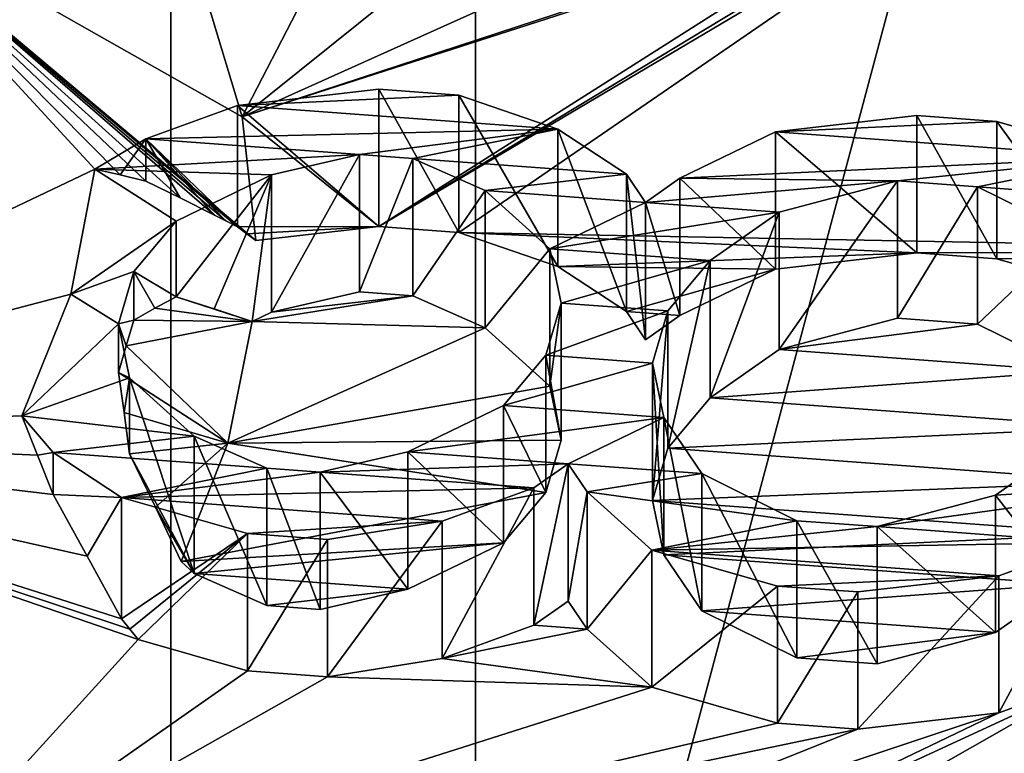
# Model space of a CAD drawing. Header units: millimetres. Extents: x -20 to 172, y -100 to 100.
# Tile 45 of 256: x 127.5 to 130.61, y -63.06 to -60.74. Entities that reach past the tile are written whole.
import ezdxf

# ---------------------------------------------------------------- set-up
doc = ezdxf.new("R2010")
doc.units = ezdxf.units.MM
doc.header["$LTSCALE"] = 37.722908
for name, color, linetype in [('1335', 7, 'CONTINUOUS'), ('1337', 7, 'CONTINUOUS'), ('1344', 7, 'CONTINUOUS'), ('1345', 7, 'CONTINUOUS'), ('1348', 7, 'CONTINUOUS'), ('1349', 7, 'CONTINUOUS'), ('1352', 7, 'CONTINUOUS'), ('1380', 7, 'CONTINUOUS'), ('1381', 7, 'CONTINUOUS'), ('1382', 7, 'CONTINUOUS'), ('1383', 7, 'CONTINUOUS'), ('1384', 7, 'CONTINUOUS'), ('1385', 7, 'CONTINUOUS'), ('1392', 7, 'CONTINUOUS'), ('1393', 7, 'CONTINUOUS'), ('1394', 7, 'CONTINUOUS'), ('1395', 7, 'CONTINUOUS'), ('1396', 7, 'CONTINUOUS'), ('1397', 7, 'CONTINUOUS'), ('1398', 7, 'CONTINUOUS'), ('1399', 7, 'CONTINUOUS'), ('1400', 7, 'CONTINUOUS'), ('1401', 7, 'CONTINUOUS'), ('1402', 7, 'CONTINUOUS'), ('1403', 7, 'CONTINUOUS'), ('1404', 7, 'CONTINUOUS'), ('1405', 7, 'CONTINUOUS'), ('1406', 7, 'CONTINUOUS'), ('1407', 7, 'CONTINUOUS'), ('1408', 7, 'CONTINUOUS'), ('1409', 7, 'CONTINUOUS'), ('1410', 7, 'CONTINUOUS'), ('1412', 7, 'CONTINUOUS'), ('1413', 7, 'CONTINUOUS'), ('1414', 7, 'CONTINUOUS'), ('1415', 7, 'CONTINUOUS'), ('1416', 7, 'CONTINUOUS'), ('1417', 7, 'CONTINUOUS'), ('1418', 7, 'CONTINUOUS'), ('1419', 7, 'CONTINUOUS'), ('1420', 7, 'CONTINUOUS'), ('1421', 7, 'CONTINUOUS'), ('1422', 7, 'CONTINUOUS'), ('1423', 7, 'CONTINUOUS'), ('1427', 7, 'CONTINUOUS'), ('1428', 7, 'CONTINUOUS'), ('1429', 7, 'CONTINUOUS'), ('1430', 7, 'CONTINUOUS'), ('1431', 7, 'CONTINUOUS'), ('1432', 7, 'CONTINUOUS'), ('1433', 7, 'CONTINUOUS'), ('1434', 7, 'CONTINUOUS'), ('1435', 7, 'CONTINUOUS'), ('1436', 7, 'CONTINUOUS'), ('1437', 7, 'CONTINUOUS'), ('1438', 7, 'CONTINUOUS'), ('1439', 7, 'CONTINUOUS'), ('1440', 7, 'CONTINUOUS'), ('1441', 7, 'CONTINUOUS'), ('1442', 7, 'CONTINUOUS'), ('4073', 7, 'CONTINUOUS'), ('4076', 7, 'CONTINUOUS')]:
    doc.layers.add(name, color=color, linetype=linetype)

msp = doc.modelspace()

# ---------------------------------------------------------------- linework, layer by layer
at = {"layer": '1335', "color": 7, "linetype": 'Continuous', "true_color": 0xf5f5f5}
for points in [[(132, -61.475, -49.3779), (130.3912, -58.4746, -44.181), (130.8335, -59.5459, -46.0365), (132, -61.475, -49.3779)], [(128.6368, -61.3973, -49.2433), (128.8894, -61.416, -49.2756), (130.6637, -60.1954, -47.1614), (128.6368, -61.3973, -49.2433)], [(130.3989, -60.331, -47.3963), (128.6368, -61.3973, -49.2433), (130.6637, -60.1954, -47.1614), (130.3989, -60.331, -47.3963)], [(128.8894, -61.416, -49.2756), (132, -61.475, -49.3779), (130.6637, -60.1954, -47.1614), (128.8894, -61.416, -49.2756)], [(130.1863, -60.413, -47.5385), (128.6368, -61.3973, -49.2433), (130.3989, -60.331, -47.3963), (130.1863, -60.413, -47.5385)], [(128.2064, -61.0516, -48.6444), (128.6368, -61.3973, -49.2433), (130.1863, -60.413, -47.5385), (128.2064, -61.0516, -48.6444)], [(129.8134, -60.5237, -47.7301), (128.2064, -61.0516, -48.6444), (130.1863, -60.413, -47.5385), (129.8134, -60.5237, -47.7301)], [(129.0918, -60.6522, -47.9526), (128.2064, -61.0516, -48.6444), (129.8134, -60.5237, -47.7301), (129.0918, -60.6522, -47.9526)], [(128.663, -60.6843, -48.0083), (128.2064, -61.0516, -48.6444), (129.0918, -60.6522, -47.9526), (128.663, -60.6843, -48.0083)], [(128.0916, -60.6707, -47.9847), (128.2064, -61.0516, -48.6444), (128.3945, -60.6879, -48.0145), (128.0916, -60.6707, -47.9847)], [(128.3945, -60.6879, -48.0145), (128.2064, -61.0516, -48.6444), (128.663, -60.6843, -48.0083), (128.3945, -60.6879, -48.0145)], [(128.2497, -61.4419, -49.3206), (128.6368, -61.3973, -49.2433), (128.2064, -61.0516, -48.6444), (128.2497, -61.4419, -49.3206)], [(130.3329, -61.4805, -49.3874), (132, -61.475, -49.3779), (128.8894, -61.416, -49.2756), (130.3329, -61.4805, -49.3874)], [(129.2018, -61.5233, -49.4615), (130.3329, -61.4805, -49.3874), (128.8894, -61.416, -49.2756), (129.2018, -61.5233, -49.4615)], [(129.8875, -61.5319, -49.4763), (130.3329, -61.4805, -49.3874), (129.2018, -61.5233, -49.4615), (129.8875, -61.5319, -49.4763)], [(130.5854, -61.4992, -49.4198), (132, -61.475, -49.3779), (130.3329, -61.4805, -49.3874), (130.5854, -61.4992, -49.4198)], [(130.3912, -64.4754, -54.5747), (132, -61.475, -49.3779), (131.3398, -62.4395, -51.0483), (130.3912, -64.4754, -54.5747)], [(130.982, -61.6128, -49.6164), (132, -61.475, -49.3779), (130.5854, -61.4992, -49.4198), (130.982, -61.6128, -49.6164)], [(129.4178, -61.6656, -49.708), (129.8875, -61.5319, -49.4763), (129.2018, -61.5233, -49.4615), (129.4178, -61.6656, -49.708)], [(129.5862, -61.6781, -49.7296), (129.8875, -61.5319, -49.4763), (129.4178, -61.6656, -49.708), (129.5862, -61.6781, -49.7296)], [(128.299, -61.6672, -49.7107), (128.2381, -61.6967, -49.7619), (128.7443, -61.6159, -49.6218), (128.299, -61.6672, -49.7107)], [(128.7443, -61.6159, -49.6218), (128.2381, -61.6967, -49.7619), (128.9725, -61.717, -49.7969), (128.7443, -61.6159, -49.6218)], [(128.5759, -61.6034, -49.6002), (128.299, -61.6672, -49.7107), (128.7443, -61.6159, -49.6218), (128.5759, -61.6034, -49.6002)], [(129.4776, -61.7543, -49.8616), (129.5862, -61.6781, -49.7296), (129.4178, -61.6656, -49.708), (129.4776, -61.7543, -49.8616)], [(128.9725, -61.717, -49.7969), (128.2381, -61.6967, -49.7619), (128.1607, -62.0803, -50.4262), (128.9725, -61.717, -49.7969)], [(130.2719, -61.6866, -49.7444), (129.8986, -61.7854, -49.9155), (130.5245, -61.7053, -49.7767), (130.2719, -61.6866, -49.7444)], [(130.5245, -61.7053, -49.7767), (129.8986, -61.7854, -49.9155), (130.8247, -61.8539, -50.034), (130.5245, -61.7053, -49.7767)], [(129.1763, -61.9005, -50.1148), (128.9725, -61.717, -49.7969), (128.1607, -62.0803, -50.4262), (129.1763, -61.9005, -50.1148)], [(129.8986, -61.7854, -49.9155), (129.6815, -61.9378, -50.1795), (130.8247, -61.8539, -50.034), (129.8986, -61.7854, -49.9155)], [(130.8247, -61.8539, -50.034), (129.6815, -61.9378, -50.1795), (130.9444, -62.0312, -50.3411), (130.8247, -61.8539, -50.034)], [(129.2118, -62.0716, -50.4112), (129.1763, -61.9005, -50.1148), (128.1607, -62.0803, -50.4262), (129.2118, -62.0716, -50.4112)], [(129.6815, -61.9378, -50.1795), (129.5485, -62.0965, -50.4543), (130.9444, -62.0312, -50.3411), (129.6815, -61.9378, -50.1795)], [(130.9444, -62.0312, -50.3411), (129.5485, -62.0965, -50.4543), (130.9798, -62.2023, -50.6375), (130.9444, -62.0312, -50.3411)], [(128.0141, -62.4545, -51.0743), (129.163, -62.2365, -50.6967), (128.1607, -62.0803, -50.4262), (128.0141, -62.4545, -51.0743)], [(129.163, -62.2365, -50.6967), (129.2118, -62.0716, -50.4112), (128.1607, -62.0803, -50.4262), (129.163, -62.2365, -50.6967)], [(129.5485, -62.0965, -50.4543), (129.4998, -62.2614, -50.7399), (130.9798, -62.2023, -50.6375), (129.5485, -62.0965, -50.4543)], [(129.4998, -62.2614, -50.7399), (130.9311, -62.3671, -50.9231), (130.9798, -62.2023, -50.6375), (129.4998, -62.2614, -50.7399)], [(129.0301, -62.3951, -50.9715), (129.163, -62.2365, -50.6967), (128.0141, -62.4545, -51.0743), (129.0301, -62.3951, -50.9715)], [(129.5353, -62.4325, -51.0362), (130.9311, -62.3671, -50.9231), (129.4998, -62.2614, -50.7399), (129.5353, -62.4325, -51.0362)], [(130.7981, -62.5258, -51.1979), (130.9311, -62.3671, -50.9231), (129.5353, -62.4325, -51.0362), (130.7981, -62.5258, -51.1979)], [(128.0553, -62.4916, -51.1386), (129.0301, -62.3951, -50.9715), (128.0141, -62.4545, -51.0743), (128.0553, -62.4916, -51.1386)], [(128.7288, -62.5413, -51.2248), (129.0301, -62.3951, -50.9715), (128.0553, -62.4916, -51.1386), (128.7288, -62.5413, -51.2248)], [(129.6549, -62.6098, -51.3433), (130.7981, -62.5258, -51.1979), (129.5353, -62.4325, -51.0362), (129.6549, -62.6098, -51.3433)], [(131.1947, -62.6394, -51.3945), (130.3912, -64.4754, -54.5747), (131.3398, -62.4395, -51.0483), (131.1947, -62.6394, -51.3945)], [(128.2835, -62.5927, -51.3137), (128.7288, -62.5413, -51.2248), (128.0553, -62.4916, -51.1386), (128.2835, -62.5927, -51.3137)], [(128.4518, -62.6051, -51.3352), (128.7288, -62.5413, -51.2248), (128.2835, -62.5927, -51.3137), (128.4518, -62.6051, -51.3352)], [(130.581, -62.6782, -51.4619), (130.7981, -62.5258, -51.1979), (129.6549, -62.6098, -51.3433), (130.581, -62.6782, -51.4619)], [(129.2339, -62.5787, -51.2894), (129.1254, -62.6549, -51.4215), (129.2938, -62.6673, -51.443), (129.2339, -62.5787, -51.2894)], [(129.9551, -62.7583, -51.6006), (130.581, -62.6782, -51.4619), (129.6549, -62.6098, -51.3433), (129.9551, -62.7583, -51.6006)], [(130.8812, -62.8268, -51.7192), (130.3912, -64.4754, -54.5747), (131.1947, -62.6394, -51.3945), (130.8812, -62.8268, -51.7192)], [(129.1254, -62.6549, -51.4215), (128.8362, -62.7599, -51.6033), (129.2938, -62.6673, -51.443), (129.1254, -62.6549, -51.4215)], [(129.2938, -62.6673, -51.443), (128.8362, -62.7599, -51.6033), (129.4976, -62.8509, -51.7609), (129.2938, -62.6673, -51.443)], [(128.2225, -62.7988, -51.6706), (127.8778, -62.7001, -51.4997), (127.0277, -63.6357, -53.1203), (128.2225, -62.7988, -51.6706)], [(130.2077, -62.777, -51.633), (130.581, -62.6782, -51.4619), (129.9551, -62.7583, -51.6006), (130.2077, -62.777, -51.633)], [(128.8362, -62.7599, -51.6033), (128.4751, -62.8174, -51.703), (129.4976, -62.8509, -51.7609), (128.8362, -62.7599, -51.6033)], [(128.4751, -62.8174, -51.703), (128.2225, -62.7988, -51.6706), (127.0277, -63.6357, -53.1203), (128.4751, -62.8174, -51.703)], [(129.4976, -62.8509, -51.7609), (128.4751, -62.8174, -51.703), (127.0277, -63.6357, -53.1203), (129.4976, -62.8509, -51.7609)], [(130.3912, -64.4754, -54.5747), (130.8812, -62.8268, -51.7192), (128.4996, -64.1824, -54.0672), (130.3912, -64.4754, -54.5747)], [(130.8812, -62.8268, -51.7192), (129.0561, -63.6697, -53.1792), (128.4996, -64.1824, -54.0672), (130.8812, -62.8268, -51.7192)], [(130.8812, -62.8268, -51.7192), (130.5921, -62.9318, -51.901), (129.0561, -63.6697, -53.1792), (130.8812, -62.8268, -51.7192)], [(129.8942, -62.9644, -51.9576), (129.4976, -62.8509, -51.7609), (127.0277, -63.6357, -53.1203), (129.8942, -62.9644, -51.9576)], [(130.5921, -62.9318, -51.901), (130.1468, -62.9831, -51.9899), (128.6821, -63.5682, -53.0034), (130.5921, -62.9318, -51.901)], [(129.0561, -63.6697, -53.1792), (130.5921, -62.9318, -51.901), (128.6821, -63.5682, -53.0034), (129.0561, -63.6697, -53.1792)], [(130.1468, -62.9831, -51.9899), (129.8942, -62.9644, -51.9576), (127.0277, -63.6357, -53.1203), (130.1468, -62.9831, -51.9899)], [(130.1468, -62.9831, -51.9899), (127.0277, -63.6357, -53.1203), (128.6821, -63.5682, -53.0034), (130.1468, -62.9831, -51.9899)]]:
    msp.add_3dface(points, dxfattribs=at)
at = {"layer": '1337', "color": 7, "linetype": 'Continuous', "true_color": 0xf5f5f5}
for points in [[(128.942, -54.323, -63.5457), (132, -54.1327, -61.617), (128.9421, -65.5861, -57.043), (128.942, -54.323, -63.5457)], [(128.9421, -65.5861, -57.043), (132, -54.1327, -61.617), (132, -64.0109, -55.9138), (128.9421, -65.5861, -57.043)], [(126, -66.6712, -58.3779), (126, -54.9365, -65.1529), (128.942, -54.323, -63.5457), (126, -66.6712, -58.3779)], [(126, -66.6712, -58.3779), (128.942, -54.323, -63.5457), (128.9421, -65.5861, -57.043), (126, -66.6712, -58.3779)]]:
    msp.add_3dface(points, dxfattribs=at)
at = {"layer": '1344', "color": 7, "linetype": 'Continuous', "true_color": 0xf5f5f5}
for points in [[(128.2497, -61.4419, -49.3206), (128.2064, -61.0516, -48.6444), (126.9175, -60.321, -50.0441), (128.2497, -61.4419, -49.3206)], [(128.2497, -61.4419, -49.3206), (126.9175, -60.321, -50.0441), (128.2206, -61.42, -49.341), (128.2497, -61.4419, -49.3206)], [(128.2064, -61.0516, -48.6444), (128.0916, -60.6707, -47.9847), (126.9175, -60.321, -50.0441), (128.2064, -61.0516, -48.6444)], [(128.2206, -61.42, -49.341), (126.9175, -60.321, -50.0441), (128.1915, -61.3981, -49.3613), (128.2206, -61.42, -49.341)], [(128.1915, -61.3981, -49.3613), (126.9175, -60.321, -50.0441), (128.1551, -61.3797, -49.4025), (128.1915, -61.3981, -49.3613)], [(128.1551, -61.3797, -49.4025), (126.9175, -60.321, -50.0441), (128.1189, -61.3615, -49.4434), (128.1551, -61.3797, -49.4025)]]:
    msp.add_3dface(points, dxfattribs=at)
at = {"layer": '1345', "color": 7, "linetype": 'Continuous', "true_color": 0xf5f5f5}
for points in [[(126.9175, -60.321, -50.0441), (125.9907, -62.0504, -53.0395), (127.7421, -61.2164, -49.9299), (126.9175, -60.321, -50.0441)], [(128.1189, -61.3615, -49.4434), (126.9175, -60.321, -50.0441), (128.0103, -61.3072, -49.5659), (128.1189, -61.3615, -49.4434)], [(126.9175, -60.321, -50.0441), (127.7421, -61.2164, -49.9299), (127.822, -61.2346, -49.8092), (126.9175, -60.321, -50.0441)], [(128.0103, -61.3072, -49.5659), (126.9175, -60.321, -50.0441), (127.9024, -61.2539, -49.6871), (128.0103, -61.3072, -49.5659)], [(127.9024, -61.2539, -49.6871), (126.9175, -60.321, -50.0441), (127.822, -61.2346, -49.8092), (127.9024, -61.2539, -49.6871)], [(127.7421, -61.2164, -49.9299), (125.9907, -62.0504, -53.0395), (127.6661, -61.6107, -50.6128), (127.7421, -61.2164, -49.9299)], [(127.6661, -61.6107, -50.6128), (125.9907, -62.0504, -53.0395), (127.512, -61.995, -51.2785), (127.6661, -61.6107, -50.6128)], [(127.9309, -61.6548, -50.2395), (128.2381, -61.6967, -49.7619), (127.9976, -61.6196, -50.0758), (127.9309, -61.6548, -50.2395)], [(127.9976, -61.6196, -50.0758), (128.2381, -61.6967, -49.7619), (128.1174, -61.6572, -49.92), (127.9976, -61.6196, -50.0758)], [(127.8647, -61.6926, -50.4001), (128.2381, -61.6967, -49.7619), (127.9309, -61.6548, -50.2395), (127.8647, -61.6926, -50.4001)], [(127.8403, -61.7735, -50.5438), (128.2381, -61.6967, -49.7619), (127.8647, -61.6926, -50.4001), (127.8403, -61.7735, -50.5438)], [(128.1607, -62.0803, -50.4262), (128.2381, -61.6967, -49.7619), (127.8403, -61.7735, -50.5438), (128.1607, -62.0803, -50.4262)], [(127.816, -61.8574, -50.6857), (128.1607, -62.0803, -50.4262), (127.8403, -61.7735, -50.5438), (127.816, -61.8574, -50.6857)], [(127.8336, -61.9839, -50.8095), (128.1607, -62.0803, -50.4262), (127.816, -61.8574, -50.6857), (127.8336, -61.9839, -50.8095)], [(127.8514, -62.1142, -50.9325), (128.1607, -62.0803, -50.4262), (127.8336, -61.9839, -50.8095), (127.8514, -62.1142, -50.9325)], [(127.512, -61.995, -51.2785), (125.9907, -62.0504, -53.0395), (127.5608, -62.1182, -51.3396), (127.512, -61.995, -51.2785)], [(127.0277, -63.6357, -53.1203), (127.8778, -62.7001, -51.4997), (125.9907, -62.0504, -53.0395), (127.0277, -63.6357, -53.1203)], [(125.9907, -62.0504, -53.0395), (127.8778, -62.7001, -51.4997), (127.8519, -62.6674, -51.5014), (125.9907, -62.0504, -53.0395)], [(127.5608, -62.1182, -51.3396), (125.9907, -62.0504, -53.0395), (127.6099, -62.2432, -51.4005), (127.5608, -62.1182, -51.3396)], [(127.6099, -62.2432, -51.4005), (125.9907, -62.0504, -53.0395), (127.7174, -62.4374, -51.4519), (127.6099, -62.2432, -51.4005)], [(127.7174, -62.4374, -51.4519), (125.9907, -62.0504, -53.0395), (127.8259, -62.6347, -51.5031), (127.7174, -62.4374, -51.4519)], [(127.8259, -62.6347, -51.5031), (125.9907, -62.0504, -53.0395), (127.8519, -62.6674, -51.5014), (127.8259, -62.6347, -51.5031)], [(127.9324, -62.2828, -51.0036), (128.1607, -62.0803, -50.4262), (127.8514, -62.1142, -50.9325), (127.9324, -62.2828, -51.0036)], [(128.0141, -62.4545, -51.0743), (128.1607, -62.0803, -50.4262), (127.9324, -62.2828, -51.0036), (128.0141, -62.4545, -51.0743)]]:
    msp.add_3dface(points, dxfattribs=at)
at = {"layer": '1348', "color": 7, "linetype": 'Continuous', "true_color": 0xf5f5f5}
msp.add_3dface([(130.3912, -58.4746, -44.181), (132, -61.475, -49.3779), (132, -59.5282, -46.5565), (130.3912, -58.4746, -44.181)], dxfattribs=at)
at = {"layer": '1349', "color": 7, "linetype": 'Continuous', "true_color": 0xf5f5f5}
for points in [[(132, -61.475, -49.3779), (130.3912, -64.4754, -54.5747), (132, -62.9451, -52.4751), (132, -61.475, -49.3779)], [(130.3912, -64.4754, -54.5747), (132, -64.0109, -55.9138), (132, -62.9451, -52.4751), (130.3912, -64.4754, -54.5747)]]:
    msp.add_3dface(points, dxfattribs=at)
at = {"layer": '1352', "color": 7, "linetype": 'Continuous', "true_color": 0xf5f5f5}
for points in [[(128.6368, -60.9643, -49.4933), (128.1915, -61.0156, -49.5822), (128.8894, -60.983, -49.5256), (128.6368, -60.9643, -49.4933)], [(128.8894, -60.983, -49.5256), (128.1915, -61.0156, -49.5822), (129.2018, -61.0903, -49.7115), (128.8894, -60.983, -49.5256)], [(128.1915, -61.0156, -49.5822), (127.9024, -61.1206, -49.764), (129.2018, -61.0903, -49.7115), (128.1915, -61.0156, -49.5822)], [(130.3329, -61.0475, -49.6374), (129.8875, -61.0989, -49.7263), (130.5854, -61.0662, -49.6698), (130.3329, -61.0475, -49.6374)], [(130.5854, -61.0662, -49.6698), (129.8875, -61.0989, -49.7263), (130.982, -61.1798, -49.8664), (130.5854, -61.0662, -49.6698)], [(127.9024, -61.1206, -49.764), (128.5759, -61.1704, -49.8502), (129.2018, -61.0903, -49.7115), (127.9024, -61.1206, -49.764)], [(128.5759, -61.1704, -49.8502), (128.7443, -61.1828, -49.8718), (129.2018, -61.0903, -49.7115), (128.5759, -61.1704, -49.8502)], [(129.2018, -61.0903, -49.7115), (128.7443, -61.1828, -49.8718), (129.4178, -61.2326, -49.958), (129.2018, -61.0903, -49.7115)], [(129.8875, -61.0989, -49.7263), (129.5862, -61.2451, -49.9796), (130.982, -61.1798, -49.8664), (129.8875, -61.0989, -49.7263)], [(127.7421, -61.2164, -49.9299), (128.5759, -61.1704, -49.8502), (127.9024, -61.1206, -49.764), (127.7421, -61.2164, -49.9299)], [(128.5759, -61.1704, -49.8502), (127.7421, -61.2164, -49.9299), (128.299, -61.2342, -49.9607), (128.5759, -61.1704, -49.8502)], [(129.5862, -61.2451, -49.9796), (130.2719, -61.2536, -49.9944), (130.982, -61.1798, -49.8664), (129.5862, -61.2451, -49.9796)], [(130.2719, -61.2536, -49.9944), (130.5245, -61.2723, -50.0267), (130.982, -61.1798, -49.8664), (130.2719, -61.2536, -49.9944)], [(130.982, -61.1798, -49.8664), (130.5245, -61.2723, -50.0267), (131.198, -61.3221, -50.113), (130.982, -61.1798, -49.8664)], [(128.7443, -61.1828, -49.8718), (128.9725, -61.284, -50.0469), (129.4178, -61.2326, -49.958), (128.7443, -61.1828, -49.8718)], [(127.7421, -61.2164, -49.9299), (127.6661, -61.6107, -50.6128), (127.9976, -61.3804, -50.2139), (127.7421, -61.2164, -49.9299)], [(128.299, -61.2342, -49.9607), (127.7421, -61.2164, -49.9299), (127.9976, -61.3804, -50.2139), (128.299, -61.2342, -49.9607)], [(129.4178, -61.2326, -49.958), (128.9725, -61.284, -50.0469), (129.4776, -61.3213, -50.1116), (129.4178, -61.2326, -49.958)], [(129.4776, -61.3213, -50.1116), (130.2719, -61.2536, -49.9944), (129.5862, -61.2451, -49.9796), (129.4776, -61.3213, -50.1116)], [(129.8986, -61.3524, -50.1655), (130.2719, -61.2536, -49.9944), (129.4776, -61.3213, -50.1116), (129.8986, -61.3524, -50.1655)], [(130.5245, -61.2723, -50.0267), (130.8247, -61.4208, -50.284), (131.198, -61.3221, -50.113), (130.5245, -61.2723, -50.0267)], [(128.9725, -61.284, -50.0469), (129.1763, -61.4675, -50.3648), (129.4776, -61.3213, -50.1116), (128.9725, -61.284, -50.0469)], [(129.1763, -61.4675, -50.3648), (129.8986, -61.3524, -50.1655), (129.4776, -61.3213, -50.1116), (129.1763, -61.4675, -50.3648)], [(129.6815, -61.5048, -50.4295), (129.8986, -61.3524, -50.1655), (129.1763, -61.4675, -50.3648), (129.6815, -61.5048, -50.4295)], [(127.6661, -61.6107, -50.6128), (127.8647, -61.539, -50.4887), (127.9976, -61.3804, -50.2139), (127.6661, -61.6107, -50.6128)], [(129.2118, -61.6386, -50.6612), (129.6815, -61.5048, -50.4295), (129.1763, -61.4675, -50.3648), (129.2118, -61.6386, -50.6612)], [(129.5485, -61.6635, -50.7043), (129.6815, -61.5048, -50.4295), (129.2118, -61.6386, -50.6612), (129.5485, -61.6635, -50.7043)], [(127.8647, -61.539, -50.4887), (127.6661, -61.6107, -50.6128), (127.816, -61.7039, -50.7743), (127.8647, -61.539, -50.4887)], [(127.6661, -61.6107, -50.6128), (127.512, -61.995, -51.2785), (127.816, -61.7039, -50.7743), (127.6661, -61.6107, -50.6128)], [(129.163, -61.8035, -50.9467), (129.5485, -61.6635, -50.7043), (129.2118, -61.6386, -50.6612), (129.163, -61.8035, -50.9467)], [(129.4998, -61.8284, -50.9899), (129.5485, -61.6635, -50.7043), (129.163, -61.8035, -50.9467), (129.4998, -61.8284, -50.9899)], [(127.816, -61.7039, -50.7743), (127.512, -61.995, -51.2785), (127.8514, -61.875, -51.0707), (127.816, -61.7039, -50.7743)], [(129.0301, -61.9621, -51.2215), (129.4998, -61.8284, -50.9899), (129.163, -61.8035, -50.9467), (129.0301, -61.9621, -51.2215)], [(129.5353, -61.9995, -51.2862), (129.4998, -61.8284, -50.9899), (129.0301, -61.9621, -51.2215), (129.5353, -61.9995, -51.2862)], [(127.8514, -61.875, -51.0707), (127.512, -61.995, -51.2785), (128.0553, -62.0585, -51.3886), (127.8514, -61.875, -51.0707)], [(128.7288, -62.1083, -51.4748), (129.5353, -61.9995, -51.2862), (129.0301, -61.9621, -51.2215), (128.7288, -62.1083, -51.4748)], [(128.0553, -62.0585, -51.3886), (127.512, -61.995, -51.2785), (127.6099, -62.1099, -51.4775), (128.0553, -62.0585, -51.3886)], [(129.5353, -61.9995, -51.2862), (128.7288, -62.1083, -51.4748), (129.2339, -62.1457, -51.5394), (129.5353, -61.9995, -51.2862)], [(129.6549, -62.1768, -51.5933), (129.5353, -61.9995, -51.2862), (129.2339, -62.1457, -51.5394), (129.6549, -62.1768, -51.5933)], [(128.2835, -62.1597, -51.5637), (128.0553, -62.0585, -51.3886), (127.6099, -62.1099, -51.4775), (128.2835, -62.1597, -51.5637)], [(127.8259, -62.2522, -51.724), (128.2835, -62.1597, -51.5637), (127.6099, -62.1099, -51.4775), (127.8259, -62.2522, -51.724)], [(128.7288, -62.1083, -51.4748), (128.4518, -62.1721, -51.5852), (129.2339, -62.1457, -51.5394), (128.7288, -62.1083, -51.4748)], [(130.7981, -62.0928, -51.4479), (130.581, -62.2452, -51.7119), (131.1947, -62.2063, -51.6445), (130.7981, -62.0928, -51.4479)], [(128.4518, -62.1721, -51.5852), (128.2835, -62.1597, -51.5637), (127.8259, -62.2522, -51.724), (128.4518, -62.1721, -51.5852)], [(129.1254, -62.2219, -51.6715), (128.4518, -62.1721, -51.5852), (127.8259, -62.2522, -51.724), (129.1254, -62.2219, -51.6715)], [(129.2339, -62.1457, -51.5394), (128.4518, -62.1721, -51.5852), (129.1254, -62.2219, -51.6715), (129.2339, -62.1457, -51.5394)], [(129.2938, -62.2343, -51.693), (129.6549, -62.1768, -51.5933), (129.2339, -62.1457, -51.5394), (129.2938, -62.2343, -51.693)], [(129.9551, -62.3253, -51.8506), (129.6549, -62.1768, -51.5933), (129.2938, -62.2343, -51.693), (129.9551, -62.3253, -51.8506)], [(130.581, -62.2452, -51.7119), (130.2077, -62.344, -51.883), (131.1947, -62.2063, -51.6445), (130.581, -62.2452, -51.7119)], [(131.1947, -62.2063, -51.6445), (130.2077, -62.344, -51.883), (130.8812, -62.3938, -51.9692), (131.1947, -62.2063, -51.6445)], [(128.8362, -62.3269, -51.8533), (129.1254, -62.2219, -51.6715), (127.8259, -62.2522, -51.724), (128.8362, -62.3269, -51.8533)], [(129.4976, -62.4179, -52.0109), (129.9551, -62.3253, -51.8506), (129.2938, -62.2343, -51.693), (129.4976, -62.4179, -52.0109)], [(128.2225, -62.3657, -51.9206), (128.8362, -62.3269, -51.8533), (127.8259, -62.2522, -51.724), (128.2225, -62.3657, -51.9206)], [(128.4751, -62.3844, -51.953), (128.8362, -62.3269, -51.8533), (128.2225, -62.3657, -51.9206), (128.4751, -62.3844, -51.953)], [(130.2077, -62.344, -51.883), (129.9551, -62.3253, -51.8506), (129.4976, -62.4179, -52.0109), (130.2077, -62.344, -51.883)], [(130.8812, -62.3938, -51.9692), (130.2077, -62.344, -51.883), (129.4976, -62.4179, -52.0109), (130.8812, -62.3938, -51.9692)], [(130.5921, -62.4988, -52.151), (130.8812, -62.3938, -51.9692), (129.4976, -62.4179, -52.0109), (130.5921, -62.4988, -52.151)], [(129.8942, -62.5314, -52.2076), (130.5921, -62.4988, -52.151), (129.4976, -62.4179, -52.0109), (129.8942, -62.5314, -52.2076)], [(130.1468, -62.5501, -52.2399), (130.5921, -62.4988, -52.151), (129.8942, -62.5314, -52.2076), (130.1468, -62.5501, -52.2399)]]:
    msp.add_3dface(points, dxfattribs=at)
at = {"layer": '1380', "color": 7, "linetype": 'Continuous', "true_color": 0xf5f5f5}
for points in [[(129.2339, -62.5787, -51.2894), (129.2938, -62.2343, -51.693), (129.2339, -62.1457, -51.5394), (129.2339, -62.5787, -51.2894)], [(129.2339, -62.5787, -51.2894), (129.2938, -62.6673, -51.443), (129.2938, -62.2343, -51.693), (129.2339, -62.5787, -51.2894)]]:
    msp.add_3dface(points, dxfattribs=at)
at = {"layer": '1381', "color": 7, "linetype": 'Continuous', "true_color": 0xf5f5f5}
for points in [[(129.2938, -62.6673, -51.443), (129.4976, -62.4179, -52.0109), (129.2938, -62.2343, -51.693), (129.2938, -62.6673, -51.443)], [(129.2938, -62.6673, -51.443), (129.4976, -62.8509, -51.7609), (129.4976, -62.4179, -52.0109), (129.2938, -62.6673, -51.443)]]:
    msp.add_3dface(points, dxfattribs=at)
at = {"layer": '1382', "color": 7, "linetype": 'Continuous', "true_color": 0xf5f5f5}
for points in [[(129.4976, -62.8509, -51.7609), (129.8942, -62.5314, -52.2076), (129.4976, -62.4179, -52.0109), (129.4976, -62.8509, -51.7609)], [(129.4976, -62.8509, -51.7609), (129.8942, -62.9644, -51.9576), (129.8942, -62.5314, -52.2076), (129.4976, -62.8509, -51.7609)]]:
    msp.add_3dface(points, dxfattribs=at)
at = {"layer": '1383', "color": 7, "linetype": 'Continuous', "true_color": 0xf5f5f5}
for points in [[(129.8942, -62.9644, -51.9576), (130.1468, -62.5501, -52.2399), (129.8942, -62.5314, -52.2076), (129.8942, -62.9644, -51.9576)], [(129.8942, -62.9644, -51.9576), (130.1468, -62.9831, -51.9899), (130.1468, -62.5501, -52.2399), (129.8942, -62.9644, -51.9576)]]:
    msp.add_3dface(points, dxfattribs=at)
at = {"layer": '1384', "color": 7, "linetype": 'Continuous', "true_color": 0xf5f5f5}
for points in [[(130.1468, -62.9831, -51.9899), (130.5921, -62.9318, -51.901), (130.5921, -62.4988, -52.151), (130.1468, -62.9831, -51.9899)], [(130.1468, -62.9831, -51.9899), (130.5921, -62.4988, -52.151), (130.1468, -62.5501, -52.2399), (130.1468, -62.9831, -51.9899)]]:
    msp.add_3dface(points, dxfattribs=at)
at = {"layer": '1385', "color": 7, "linetype": 'Continuous', "true_color": 0xf5f5f5}
for points in [[(130.5921, -62.9318, -51.901), (130.8812, -62.8268, -51.7192), (130.8812, -62.3938, -51.9692), (130.5921, -62.9318, -51.901)], [(130.5921, -62.9318, -51.901), (130.8812, -62.3938, -51.9692), (130.5921, -62.4988, -52.151), (130.5921, -62.9318, -51.901)]]:
    msp.add_3dface(points, dxfattribs=at)
at = {"layer": '1392', "color": 7, "linetype": 'Continuous', "true_color": 0xf5f5f5}
for points in [[(130.982, -61.6128, -49.6164), (130.5854, -61.4992, -49.4198), (130.5854, -61.0662, -49.6698), (130.982, -61.6128, -49.6164)], [(130.982, -61.6128, -49.6164), (130.5854, -61.0662, -49.6698), (130.982, -61.1798, -49.8664), (130.982, -61.6128, -49.6164)]]:
    msp.add_3dface(points, dxfattribs=at)
at = {"layer": '1393', "color": 7, "linetype": 'Continuous', "true_color": 0xf5f5f5}
for points in [[(130.5854, -61.4992, -49.4198), (130.3329, -61.4805, -49.3874), (130.3329, -61.0475, -49.6374), (130.5854, -61.4992, -49.4198)], [(130.5854, -61.4992, -49.4198), (130.3329, -61.0475, -49.6374), (130.5854, -61.0662, -49.6698), (130.5854, -61.4992, -49.4198)]]:
    msp.add_3dface(points, dxfattribs=at)
at = {"layer": '1394', "color": 7, "linetype": 'Continuous', "true_color": 0xf5f5f5}
for points in [[(130.3329, -61.4805, -49.3874), (129.8875, -61.0989, -49.7263), (130.3329, -61.0475, -49.6374), (130.3329, -61.4805, -49.3874)], [(130.3329, -61.4805, -49.3874), (129.8875, -61.5319, -49.4763), (129.8875, -61.0989, -49.7263), (130.3329, -61.4805, -49.3874)]]:
    msp.add_3dface(points, dxfattribs=at)
at = {"layer": '1395', "color": 7, "linetype": 'Continuous', "true_color": 0xf5f5f5}
for points in [[(129.8875, -61.5319, -49.4763), (129.5862, -61.2451, -49.9796), (129.8875, -61.0989, -49.7263), (129.8875, -61.5319, -49.4763)], [(129.8875, -61.5319, -49.4763), (129.5862, -61.6781, -49.7296), (129.5862, -61.2451, -49.9796), (129.8875, -61.5319, -49.4763)]]:
    msp.add_3dface(points, dxfattribs=at)
at = {"layer": '1396', "color": 7, "linetype": 'Continuous', "true_color": 0xf5f5f5}
for points in [[(129.5862, -61.6781, -49.7296), (129.4776, -61.3213, -50.1116), (129.5862, -61.2451, -49.9796), (129.5862, -61.6781, -49.7296)], [(129.5862, -61.6781, -49.7296), (129.4776, -61.7543, -49.8616), (129.4776, -61.3213, -50.1116), (129.5862, -61.6781, -49.7296)]]:
    msp.add_3dface(points, dxfattribs=at)
at = {"layer": '1397', "color": 7, "linetype": 'Continuous', "true_color": 0xf5f5f5}
for points in [[(129.4776, -61.7543, -49.8616), (129.4178, -61.6656, -49.708), (129.4178, -61.2326, -49.958), (129.4776, -61.7543, -49.8616)], [(129.4776, -61.7543, -49.8616), (129.4178, -61.2326, -49.958), (129.4776, -61.3213, -50.1116), (129.4776, -61.7543, -49.8616)]]:
    msp.add_3dface(points, dxfattribs=at)
at = {"layer": '1398', "color": 7, "linetype": 'Continuous', "true_color": 0xf5f5f5}
for points in [[(129.4178, -61.6656, -49.708), (129.2018, -61.5233, -49.4615), (129.2018, -61.0903, -49.7115), (129.4178, -61.6656, -49.708)], [(129.4178, -61.6656, -49.708), (129.2018, -61.0903, -49.7115), (129.4178, -61.2326, -49.958), (129.4178, -61.6656, -49.708)]]:
    msp.add_3dface(points, dxfattribs=at)
at = {"layer": '1399', "color": 7, "linetype": 'Continuous', "true_color": 0xf5f5f5}
for points in [[(129.2018, -61.5233, -49.4615), (128.8894, -61.416, -49.2756), (128.8894, -60.983, -49.5256), (129.2018, -61.5233, -49.4615)], [(129.2018, -61.5233, -49.4615), (128.8894, -60.983, -49.5256), (129.2018, -61.0903, -49.7115), (129.2018, -61.5233, -49.4615)]]:
    msp.add_3dface(points, dxfattribs=at)
at = {"layer": '1400', "color": 7, "linetype": 'Continuous', "true_color": 0xf5f5f5}
for points in [[(128.8894, -61.416, -49.2756), (128.6368, -61.3973, -49.2433), (128.6368, -60.9643, -49.4933), (128.8894, -61.416, -49.2756)], [(128.8894, -61.416, -49.2756), (128.6368, -60.9643, -49.4933), (128.8894, -60.983, -49.5256), (128.8894, -61.416, -49.2756)]]:
    msp.add_3dface(points, dxfattribs=at)
at = {"layer": '1401', "color": 7, "linetype": 'Continuous', "true_color": 0xf5f5f5}
for points in [[(128.6368, -61.3973, -49.2433), (128.1915, -61.0156, -49.5822), (128.6368, -60.9643, -49.4933), (128.6368, -61.3973, -49.2433)], [(128.6368, -61.3973, -49.2433), (128.1915, -61.3981, -49.3613), (128.1915, -61.0156, -49.5822), (128.6368, -61.3973, -49.2433)], [(128.6368, -61.3973, -49.2433), (128.2206, -61.42, -49.341), (128.1915, -61.3981, -49.3613), (128.6368, -61.3973, -49.2433)], [(128.6368, -61.3973, -49.2433), (128.2497, -61.4419, -49.3206), (128.2206, -61.42, -49.341), (128.6368, -61.3973, -49.2433)]]:
    msp.add_3dface(points, dxfattribs=at)
at = {"layer": '1402', "color": 7, "linetype": 'Continuous', "true_color": 0xf5f5f5}
for points in [[(128.1915, -61.3981, -49.3613), (127.9024, -61.1206, -49.764), (128.1915, -61.0156, -49.5822), (128.1915, -61.3981, -49.3613)], [(128.1915, -61.3981, -49.3613), (128.1551, -61.3797, -49.4025), (127.9024, -61.1206, -49.764), (128.1915, -61.3981, -49.3613)], [(128.1551, -61.3797, -49.4025), (128.1189, -61.3615, -49.4434), (127.9024, -61.1206, -49.764), (128.1551, -61.3797, -49.4025)], [(128.1189, -61.3615, -49.4434), (128.0103, -61.3072, -49.5659), (127.9024, -61.1206, -49.764), (128.1189, -61.3615, -49.4434)], [(128.0103, -61.3072, -49.5659), (127.9024, -61.2539, -49.6871), (127.9024, -61.1206, -49.764), (128.0103, -61.3072, -49.5659)]]:
    msp.add_3dface(points, dxfattribs=at)
at = {"layer": '1403', "color": 7, "linetype": 'Continuous', "true_color": 0xf5f5f5}
for points in [[(127.822, -61.2346, -49.8092), (127.7421, -61.2164, -49.9299), (127.9024, -61.1206, -49.764), (127.822, -61.2346, -49.8092)], [(127.9024, -61.2539, -49.6871), (127.822, -61.2346, -49.8092), (127.9024, -61.1206, -49.764), (127.9024, -61.2539, -49.6871)]]:
    msp.add_3dface(points, dxfattribs=at)
at = {"layer": '1404', "color": 7, "linetype": 'Continuous', "true_color": 0xf5f5f5}
for points in [[(127.512, -61.995, -51.2785), (127.5608, -62.1182, -51.3396), (127.6099, -62.1099, -51.4775), (127.512, -61.995, -51.2785)], [(127.5608, -62.1182, -51.3396), (127.6099, -62.2432, -51.4005), (127.6099, -62.1099, -51.4775), (127.5608, -62.1182, -51.3396)]]:
    msp.add_3dface(points, dxfattribs=at)
at = {"layer": '1405', "color": 7, "linetype": 'Continuous', "true_color": 0xf5f5f5}
for points in [[(127.6099, -62.2432, -51.4005), (127.8259, -62.2522, -51.724), (127.6099, -62.1099, -51.4775), (127.6099, -62.2432, -51.4005)], [(127.6099, -62.2432, -51.4005), (127.7174, -62.4374, -51.4519), (127.8259, -62.2522, -51.724), (127.6099, -62.2432, -51.4005)], [(127.7174, -62.4374, -51.4519), (127.8259, -62.6347, -51.5031), (127.8259, -62.2522, -51.724), (127.7174, -62.4374, -51.4519)]]:
    msp.add_3dface(points, dxfattribs=at)
at = {"layer": '1406', "color": 7, "linetype": 'Continuous', "true_color": 0xf5f5f5}
for points in [[(127.8259, -62.6347, -51.5031), (128.2225, -62.3657, -51.9206), (127.8259, -62.2522, -51.724), (127.8259, -62.6347, -51.5031)], [(127.8259, -62.6347, -51.5031), (127.8519, -62.6674, -51.5014), (128.2225, -62.3657, -51.9206), (127.8259, -62.6347, -51.5031)], [(127.8519, -62.6674, -51.5014), (127.8778, -62.7001, -51.4997), (128.2225, -62.3657, -51.9206), (127.8519, -62.6674, -51.5014)], [(127.8778, -62.7001, -51.4997), (128.2225, -62.7988, -51.6706), (128.2225, -62.3657, -51.9206), (127.8778, -62.7001, -51.4997)]]:
    msp.add_3dface(points, dxfattribs=at)
at = {"layer": '1407', "color": 7, "linetype": 'Continuous', "true_color": 0xf5f5f5}
for points in [[(128.2225, -62.7988, -51.6706), (128.4751, -62.3844, -51.953), (128.2225, -62.3657, -51.9206), (128.2225, -62.7988, -51.6706)], [(128.2225, -62.7988, -51.6706), (128.4751, -62.8174, -51.703), (128.4751, -62.3844, -51.953), (128.2225, -62.7988, -51.6706)]]:
    msp.add_3dface(points, dxfattribs=at)
at = {"layer": '1408', "color": 7, "linetype": 'Continuous', "true_color": 0xf5f5f5}
for points in [[(128.4751, -62.8174, -51.703), (128.8362, -62.7599, -51.6033), (128.8362, -62.3269, -51.8533), (128.4751, -62.8174, -51.703)], [(128.4751, -62.8174, -51.703), (128.8362, -62.3269, -51.8533), (128.4751, -62.3844, -51.953), (128.4751, -62.8174, -51.703)]]:
    msp.add_3dface(points, dxfattribs=at)
at = {"layer": '1409', "color": 7, "linetype": 'Continuous', "true_color": 0xf5f5f5}
for points in [[(128.8362, -62.7599, -51.6033), (129.1254, -62.6549, -51.4215), (129.1254, -62.2219, -51.6715), (128.8362, -62.7599, -51.6033)], [(128.8362, -62.7599, -51.6033), (129.1254, -62.2219, -51.6715), (128.8362, -62.3269, -51.8533), (128.8362, -62.7599, -51.6033)]]:
    msp.add_3dface(points, dxfattribs=at)
at = {"layer": '1410', "color": 7, "linetype": 'Continuous', "true_color": 0xf5f5f5}
for points in [[(129.1254, -62.6549, -51.4215), (129.2339, -62.5787, -51.2894), (129.2339, -62.1457, -51.5394), (129.1254, -62.6549, -51.4215)], [(129.1254, -62.6549, -51.4215), (129.2339, -62.1457, -51.5394), (129.1254, -62.2219, -51.6715), (129.1254, -62.6549, -51.4215)]]:
    msp.add_3dface(points, dxfattribs=at)
at = {"layer": '1412', "color": 7, "linetype": 'Continuous', "true_color": 0xf5f5f5}
for points in [[(130.7981, -62.5258, -51.1979), (130.581, -62.2452, -51.7119), (130.7981, -62.0928, -51.4479), (130.7981, -62.5258, -51.1979)], [(130.7981, -62.5258, -51.1979), (130.581, -62.6782, -51.4619), (130.581, -62.2452, -51.7119), (130.7981, -62.5258, -51.1979)]]:
    msp.add_3dface(points, dxfattribs=at)
at = {"layer": '1413', "color": 7, "linetype": 'Continuous', "true_color": 0xf5f5f5}
for points in [[(130.581, -62.6782, -51.4619), (130.2077, -62.344, -51.883), (130.581, -62.2452, -51.7119), (130.581, -62.6782, -51.4619)], [(130.581, -62.6782, -51.4619), (130.2077, -62.777, -51.633), (130.2077, -62.344, -51.883), (130.581, -62.6782, -51.4619)]]:
    msp.add_3dface(points, dxfattribs=at)
at = {"layer": '1414', "color": 7, "linetype": 'Continuous', "true_color": 0xf5f5f5}
for points in [[(130.2077, -62.777, -51.633), (129.9551, -62.7583, -51.6006), (129.9551, -62.3253, -51.8506), (130.2077, -62.777, -51.633)], [(130.2077, -62.777, -51.633), (129.9551, -62.3253, -51.8506), (130.2077, -62.344, -51.883), (130.2077, -62.777, -51.633)]]:
    msp.add_3dface(points, dxfattribs=at)
at = {"layer": '1415', "color": 7, "linetype": 'Continuous', "true_color": 0xf5f5f5}
for points in [[(129.9551, -62.7583, -51.6006), (129.6549, -62.6098, -51.3433), (129.6549, -62.1768, -51.5933), (129.9551, -62.7583, -51.6006)], [(129.9551, -62.7583, -51.6006), (129.6549, -62.1768, -51.5933), (129.9551, -62.3253, -51.8506), (129.9551, -62.7583, -51.6006)]]:
    msp.add_3dface(points, dxfattribs=at)
at = {"layer": '1416', "color": 7, "linetype": 'Continuous', "true_color": 0xf5f5f5}
for points in [[(129.6549, -62.6098, -51.3433), (129.5353, -62.4325, -51.0362), (129.5353, -61.9995, -51.2862), (129.6549, -62.6098, -51.3433)], [(129.6549, -62.6098, -51.3433), (129.5353, -61.9995, -51.2862), (129.6549, -62.1768, -51.5933), (129.6549, -62.6098, -51.3433)]]:
    msp.add_3dface(points, dxfattribs=at)
at = {"layer": '1417', "color": 7, "linetype": 'Continuous', "true_color": 0xf5f5f5}
for points in [[(129.5353, -62.4325, -51.0362), (129.4998, -62.2614, -50.7399), (129.4998, -61.8284, -50.9899), (129.5353, -62.4325, -51.0362)], [(129.5353, -62.4325, -51.0362), (129.4998, -61.8284, -50.9899), (129.5353, -61.9995, -51.2862), (129.5353, -62.4325, -51.0362)]]:
    msp.add_3dface(points, dxfattribs=at)
at = {"layer": '1418', "color": 7, "linetype": 'Continuous', "true_color": 0xf5f5f5}
for points in [[(129.4998, -62.2614, -50.7399), (129.5485, -62.0965, -50.4543), (129.5485, -61.6635, -50.7043), (129.4998, -62.2614, -50.7399)], [(129.4998, -62.2614, -50.7399), (129.5485, -61.6635, -50.7043), (129.4998, -61.8284, -50.9899), (129.4998, -62.2614, -50.7399)]]:
    msp.add_3dface(points, dxfattribs=at)
at = {"layer": '1419', "color": 7, "linetype": 'Continuous', "true_color": 0xf5f5f5}
for points in [[(129.5485, -62.0965, -50.4543), (129.6815, -61.9378, -50.1795), (129.6815, -61.5048, -50.4295), (129.5485, -62.0965, -50.4543)], [(129.5485, -62.0965, -50.4543), (129.6815, -61.5048, -50.4295), (129.5485, -61.6635, -50.7043), (129.5485, -62.0965, -50.4543)]]:
    msp.add_3dface(points, dxfattribs=at)
at = {"layer": '1420', "color": 7, "linetype": 'Continuous', "true_color": 0xf5f5f5}
for points in [[(129.6815, -61.9378, -50.1795), (129.8986, -61.7854, -49.9155), (129.8986, -61.3524, -50.1655), (129.6815, -61.9378, -50.1795)], [(129.6815, -61.9378, -50.1795), (129.8986, -61.3524, -50.1655), (129.6815, -61.5048, -50.4295), (129.6815, -61.9378, -50.1795)]]:
    msp.add_3dface(points, dxfattribs=at)
at = {"layer": '1421', "color": 7, "linetype": 'Continuous', "true_color": 0xf5f5f5}
for points in [[(129.8986, -61.7854, -49.9155), (130.2719, -61.6866, -49.7444), (130.2719, -61.2536, -49.9944), (129.8986, -61.7854, -49.9155)], [(129.8986, -61.7854, -49.9155), (130.2719, -61.2536, -49.9944), (129.8986, -61.3524, -50.1655), (129.8986, -61.7854, -49.9155)]]:
    msp.add_3dface(points, dxfattribs=at)
at = {"layer": '1422', "color": 7, "linetype": 'Continuous', "true_color": 0xf5f5f5}
for points in [[(130.2719, -61.6866, -49.7444), (130.5245, -61.2723, -50.0267), (130.2719, -61.2536, -49.9944), (130.2719, -61.6866, -49.7444)], [(130.2719, -61.6866, -49.7444), (130.5245, -61.7053, -49.7767), (130.5245, -61.2723, -50.0267), (130.2719, -61.6866, -49.7444)]]:
    msp.add_3dface(points, dxfattribs=at)
at = {"layer": '1423', "color": 7, "linetype": 'Continuous', "true_color": 0xf5f5f5}
for points in [[(130.5245, -61.7053, -49.7767), (130.8247, -61.4208, -50.284), (130.5245, -61.2723, -50.0267), (130.5245, -61.7053, -49.7767)], [(130.5245, -61.7053, -49.7767), (130.8247, -61.8539, -50.034), (130.8247, -61.4208, -50.284), (130.5245, -61.7053, -49.7767)]]:
    msp.add_3dface(points, dxfattribs=at)
at = {"layer": '1427', "color": 7, "linetype": 'Continuous', "true_color": 0xf5f5f5}
for points in [[(127.8647, -61.539, -50.4887), (127.9976, -61.6196, -50.0758), (127.9976, -61.3804, -50.2139), (127.8647, -61.539, -50.4887)], [(127.8647, -61.6926, -50.4001), (127.9309, -61.6548, -50.2395), (127.8647, -61.539, -50.4887), (127.8647, -61.6926, -50.4001)], [(127.9309, -61.6548, -50.2395), (127.9976, -61.6196, -50.0758), (127.8647, -61.539, -50.4887), (127.9309, -61.6548, -50.2395)]]:
    msp.add_3dface(points, dxfattribs=at)
at = {"layer": '1428', "color": 7, "linetype": 'Continuous', "true_color": 0xf5f5f5}
for points in [[(127.9976, -61.6196, -50.0758), (128.1174, -61.6572, -49.92), (128.299, -61.2342, -49.9607), (127.9976, -61.6196, -50.0758)], [(127.9976, -61.6196, -50.0758), (128.299, -61.2342, -49.9607), (127.9976, -61.3804, -50.2139), (127.9976, -61.6196, -50.0758)], [(128.1174, -61.6572, -49.92), (128.2381, -61.6967, -49.7619), (128.299, -61.2342, -49.9607), (128.1174, -61.6572, -49.92)], [(128.2381, -61.6967, -49.7619), (128.299, -61.6672, -49.7107), (128.299, -61.2342, -49.9607), (128.2381, -61.6967, -49.7619)]]:
    msp.add_3dface(points, dxfattribs=at)
at = {"layer": '1429', "color": 7, "linetype": 'Continuous', "true_color": 0xf5f5f5}
for points in [[(128.299, -61.6672, -49.7107), (128.5759, -61.6034, -49.6002), (128.5759, -61.1704, -49.8502), (128.299, -61.6672, -49.7107)], [(128.299, -61.6672, -49.7107), (128.5759, -61.1704, -49.8502), (128.299, -61.2342, -49.9607), (128.299, -61.6672, -49.7107)]]:
    msp.add_3dface(points, dxfattribs=at)
at = {"layer": '1430', "color": 7, "linetype": 'Continuous', "true_color": 0xf5f5f5}
for points in [[(128.5759, -61.6034, -49.6002), (128.7443, -61.1828, -49.8718), (128.5759, -61.1704, -49.8502), (128.5759, -61.6034, -49.6002)], [(128.5759, -61.6034, -49.6002), (128.7443, -61.6159, -49.6218), (128.7443, -61.1828, -49.8718), (128.5759, -61.6034, -49.6002)]]:
    msp.add_3dface(points, dxfattribs=at)
at = {"layer": '1431', "color": 7, "linetype": 'Continuous', "true_color": 0xf5f5f5}
for points in [[(128.7443, -61.6159, -49.6218), (128.9725, -61.284, -50.0469), (128.7443, -61.1828, -49.8718), (128.7443, -61.6159, -49.6218)], [(128.7443, -61.6159, -49.6218), (128.9725, -61.717, -49.7969), (128.9725, -61.284, -50.0469), (128.7443, -61.6159, -49.6218)]]:
    msp.add_3dface(points, dxfattribs=at)
at = {"layer": '1432', "color": 7, "linetype": 'Continuous', "true_color": 0xf5f5f5}
for points in [[(128.9725, -61.717, -49.7969), (129.1763, -61.4675, -50.3648), (128.9725, -61.284, -50.0469), (128.9725, -61.717, -49.7969)], [(128.9725, -61.717, -49.7969), (129.1763, -61.9005, -50.1148), (129.1763, -61.4675, -50.3648), (128.9725, -61.717, -49.7969)]]:
    msp.add_3dface(points, dxfattribs=at)
at = {"layer": '1433', "color": 7, "linetype": 'Continuous', "true_color": 0xf5f5f5}
for points in [[(129.1763, -61.9005, -50.1148), (129.2118, -61.6386, -50.6612), (129.1763, -61.4675, -50.3648), (129.1763, -61.9005, -50.1148)], [(129.1763, -61.9005, -50.1148), (129.2118, -62.0716, -50.4112), (129.2118, -61.6386, -50.6612), (129.1763, -61.9005, -50.1148)]]:
    msp.add_3dface(points, dxfattribs=at)
at = {"layer": '1434', "color": 7, "linetype": 'Continuous', "true_color": 0xf5f5f5}
for points in [[(129.2118, -62.0716, -50.4112), (129.163, -61.8035, -50.9467), (129.2118, -61.6386, -50.6612), (129.2118, -62.0716, -50.4112)], [(129.2118, -62.0716, -50.4112), (129.163, -62.2365, -50.6967), (129.163, -61.8035, -50.9467), (129.2118, -62.0716, -50.4112)]]:
    msp.add_3dface(points, dxfattribs=at)
at = {"layer": '1435', "color": 7, "linetype": 'Continuous', "true_color": 0xf5f5f5}
for points in [[(129.163, -62.2365, -50.6967), (129.0301, -61.9621, -51.2215), (129.163, -61.8035, -50.9467), (129.163, -62.2365, -50.6967)], [(129.163, -62.2365, -50.6967), (129.0301, -62.3951, -50.9715), (129.0301, -61.9621, -51.2215), (129.163, -62.2365, -50.6967)]]:
    msp.add_3dface(points, dxfattribs=at)
at = {"layer": '1436', "color": 7, "linetype": 'Continuous', "true_color": 0xf5f5f5}
for points in [[(129.0301, -62.3951, -50.9715), (128.7288, -62.1083, -51.4748), (129.0301, -61.9621, -51.2215), (129.0301, -62.3951, -50.9715)], [(129.0301, -62.3951, -50.9715), (128.7288, -62.5413, -51.2248), (128.7288, -62.1083, -51.4748), (129.0301, -62.3951, -50.9715)]]:
    msp.add_3dface(points, dxfattribs=at)
at = {"layer": '1437', "color": 7, "linetype": 'Continuous', "true_color": 0xf5f5f5}
for points in [[(128.7288, -62.5413, -51.2248), (128.4518, -62.1721, -51.5852), (128.7288, -62.1083, -51.4748), (128.7288, -62.5413, -51.2248)], [(128.7288, -62.5413, -51.2248), (128.4518, -62.6051, -51.3352), (128.4518, -62.1721, -51.5852), (128.7288, -62.5413, -51.2248)]]:
    msp.add_3dface(points, dxfattribs=at)
at = {"layer": '1438', "color": 7, "linetype": 'Continuous', "true_color": 0xf5f5f5}
for points in [[(128.4518, -62.6051, -51.3352), (128.2835, -62.5927, -51.3137), (128.2835, -62.1597, -51.5637), (128.4518, -62.6051, -51.3352)], [(128.4518, -62.6051, -51.3352), (128.2835, -62.1597, -51.5637), (128.4518, -62.1721, -51.5852), (128.4518, -62.6051, -51.3352)]]:
    msp.add_3dface(points, dxfattribs=at)
at = {"layer": '1439', "color": 7, "linetype": 'Continuous', "true_color": 0xf5f5f5}
for points in [[(128.2835, -62.5927, -51.3137), (128.0553, -62.4916, -51.1386), (128.0553, -62.0585, -51.3886), (128.2835, -62.5927, -51.3137)], [(128.2835, -62.5927, -51.3137), (128.0553, -62.0585, -51.3886), (128.2835, -62.1597, -51.5637), (128.2835, -62.5927, -51.3137)]]:
    msp.add_3dface(points, dxfattribs=at)
at = {"layer": '1440', "color": 7, "linetype": 'Continuous', "true_color": 0xf5f5f5}
for points in [[(128.0553, -62.4916, -51.1386), (127.8514, -62.1142, -50.9325), (127.8514, -61.875, -51.0707), (128.0553, -62.4916, -51.1386)], [(128.0553, -62.4916, -51.1386), (127.8514, -61.875, -51.0707), (128.0553, -62.0585, -51.3886), (128.0553, -62.4916, -51.1386)], [(128.0553, -62.4916, -51.1386), (127.9324, -62.2828, -51.0036), (127.8514, -62.1142, -50.9325), (128.0553, -62.4916, -51.1386)], [(128.0553, -62.4916, -51.1386), (128.0141, -62.4545, -51.0743), (127.9324, -62.2828, -51.0036), (128.0553, -62.4916, -51.1386)]]:
    msp.add_3dface(points, dxfattribs=at)
at = {"layer": '1441', "color": 7, "linetype": 'Continuous', "true_color": 0xf5f5f5}
for points in [[(127.816, -61.8574, -50.6857), (127.816, -61.7039, -50.7743), (127.8514, -61.875, -51.0707), (127.816, -61.8574, -50.6857)], [(127.8336, -61.9839, -50.8095), (127.816, -61.8574, -50.6857), (127.8514, -61.875, -51.0707), (127.8336, -61.9839, -50.8095)], [(127.8514, -62.1142, -50.9325), (127.8336, -61.9839, -50.8095), (127.8514, -61.875, -51.0707), (127.8514, -62.1142, -50.9325)]]:
    msp.add_3dface(points, dxfattribs=at)
at = {"layer": '1442', "color": 7, "linetype": 'Continuous', "true_color": 0xf5f5f5}
for points in [[(127.8647, -61.6926, -50.4001), (127.8647, -61.539, -50.4887), (127.816, -61.7039, -50.7743), (127.8647, -61.6926, -50.4001)], [(127.8403, -61.7735, -50.5438), (127.8647, -61.6926, -50.4001), (127.816, -61.7039, -50.7743), (127.8403, -61.7735, -50.5438)], [(127.816, -61.8574, -50.6857), (127.8403, -61.7735, -50.5438), (127.816, -61.7039, -50.7743), (127.816, -61.8574, -50.6857)]]:
    msp.add_3dface(points, dxfattribs=at)
at = {"layer": '4073', "color": 7, "linetype": 'Continuous', "true_color": 0xf5f5f5}
for points in [[(127.981, -45.4103, -58.6529), (125.6425, -42.5882, -53.7649), (127.981, -94.258, -30.4506), (127.981, -45.4103, -58.6529)], [(127.981, -94.258, -30.4506), (125.6425, -42.5882, -53.7649), (125.6434, -91.4363, -25.5633), (127.981, -94.258, -30.4506)]]:
    msp.add_3dface(points, dxfattribs=at)
at = {"layer": '4076', "color": 7, "linetype": 'Continuous', "true_color": 0xf5f5f5}
for points in [[(125.6425, -48.2323, -63.5408), (127.981, -45.4103, -58.6529), (125.6434, -97.0797, -35.338), (125.6425, -48.2323, -63.5408)], [(127.981, -45.4103, -58.6529), (127.981, -94.258, -30.4506), (125.6434, -97.0797, -35.338), (127.981, -45.4103, -58.6529)]]:
    msp.add_3dface(points, dxfattribs=at)

doc.saveas('drawing.dxf')
